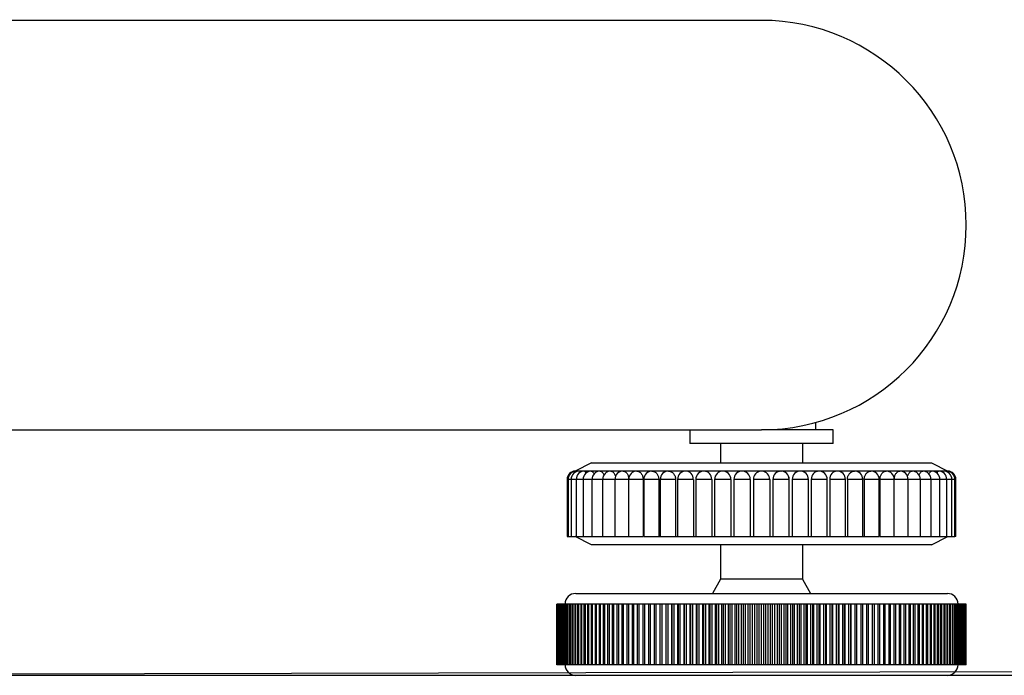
# Model space of a CAD drawing. Header units: millimetres. Extents: x 311 to 814, y 82 to 470.
# Tile 33 of 46: x 643 to 655, y 285 to 293. Entities that reach past the tile are written whole.
import ezdxf

# ---------------------------------------------------------------- set-up
doc = ezdxf.new("R2010")
doc.units = ezdxf.units.MM
for name, color, linetype in [('BRACCIO_FRONTALE', 7, 'Continuous'), ('INSERTO_M10', 7, 'Continuous'), ('Livello3', 7, 'Continuous'), ('P20050.TM10X3501', 7, 'Continuous'), ('Q26045.BM0801P', 7, 'Continuous')]:
    doc.layers.add(name, color=color, linetype=linetype)
doc.styles.add('SEACAD_Arial', font='arial.ttf')
doc.dimstyles.new('ISO', dxfattribs={"dimtxt": 3, "dimasz": 3, "dimexe": 1.5, "dimexo": 0, "dimgap": 0.75, "dimtad": 1, "dimdec": 1, "dimlfac": 10, "dimtxsty": 'SEACAD_Arial', "dimblk1": '_SE_FILLED', "dimblk2": '_SE_FILLED', "dimsah": 1, "dimcen": 1.5, "dimadec": 0, "dimazin": 0, "dimtfac": 0.5, "dimtdec": 3, "dimtmove": 0, "dimatfit": 3, "dimfxl": 1, "dimarcsym": 0})

# ---------------------------------------------------------------- blocks, each defined once
blk = doc.blocks.new('SE2')
at = {"layer": 'BRACCIO_FRONTALE', "color": 7, "linetype": 'Continuous'}
for p, q in [((217.968, 253.286), (205.115, 253.286)), ((205.115, 248.286), (217.968, 248.286))]:
    blk.add_line(p, q, dxfattribs=at)
for start, end in [(0, 90), (270, 0)]:
    blk.add_arc((217.968, 250.786), 2.5, start, end, dxfattribs=at)
at = {"layer": 'INSERTO_M10', "color": 7, "linetype": 'Continuous'}
for p, q in [((218.628, 248.375), (218.628, 248.286)), ((217.094, 248.286), (217.094, 248.116)), ((218.841, 248.286), (217.968, 248.286)), ((218.841, 248.116), (218.841, 248.286)), ((218.841, 248.116), (217.094, 248.116))]:
    blk.add_line(p, q, dxfattribs=at)
at = {"layer": 'P20050.TM10X3501', "color": 7, "linetype": 'Continuous'}
for p, q in [((217.468, 248.116), (217.468, 247.88)), ((218.468, 248.116), (218.468, 247.88)), ((217.468, 246.88), (217.468, 246.46)), ((218.468, 246.88), (218.468, 246.46)), ((217.468, 246.46), (217.368, 246.286)), ((218.468, 246.46), (217.468, 246.46)), ((218.468, 246.46), (218.568, 246.286)), ((215.698, 246.286), (220.238, 246.286)), ((215.468, 246.156), (215.468, 246.156)), ((215.468, 246.156), (215.468, 245.416)), ((215.468, 245.416), (215.468, 246.156)), ((215.469, 246.156), (215.468, 246.156)), ((215.47, 246.156), (215.469, 246.156)), ((215.469, 245.416), (215.469, 246.156)), ((215.47, 245.416), (215.47, 246.156)), ((215.472, 246.156), (215.47, 246.156)), ((215.474, 246.156), (215.472, 246.156)), ((215.472, 245.416), (215.472, 246.156)), ((215.474, 245.416), (215.474, 246.156)), ((215.479, 246.156), (215.474, 246.156)), ((215.481, 246.156), (215.479, 246.156)), ((215.479, 245.416), (215.479, 246.156)), ((215.481, 245.416), (215.481, 246.156)), ((215.488, 246.156), (215.481, 246.156)), ((215.491, 246.156), (215.488, 246.156)), ((215.488, 245.416), (215.488, 246.156)), ((215.491, 245.416), (215.491, 246.156)), ((215.5, 246.156), (215.491, 246.156)), ((215.504, 246.156), (215.5, 246.156)), ((215.5, 245.416), (215.5, 246.156)), ((215.504, 245.416), (215.504, 246.156)), ((215.514, 246.156), (215.504, 246.156)), ((215.519, 246.156), (215.514, 246.156)), ((215.514, 245.416), (215.514, 246.156)), ((215.519, 245.416), (215.519, 246.156)), ((215.532, 246.156), (215.519, 246.156)), ((215.537, 246.156), (215.532, 246.156)), ((215.532, 245.416), (215.532, 246.156)), ((215.537, 245.416), (215.537, 246.156)), ((215.551, 246.156), (215.537, 246.156)), ((215.558, 246.156), (215.551, 246.156)), ((215.551, 245.416), (215.551, 246.156)), ((215.558, 245.416), (215.558, 246.156)), ((215.574, 246.156), (215.558, 246.156)), ((215.581, 246.156), (215.574, 246.156)), ((215.574, 245.416), (215.574, 246.156)), ((215.581, 245.416), (215.581, 246.156)), ((215.599, 246.156), (215.581, 246.156)), ((215.607, 246.156), (215.599, 246.156)), ((215.599, 245.416), (215.599, 246.156)), ((215.607, 245.416), (215.607, 246.156)), ((215.627, 246.156), (215.607, 246.156)), ((215.636, 246.156), (215.627, 246.156)), ((215.627, 245.416), (215.627, 246.156)), ((215.636, 245.416), (215.636, 246.156)), ((215.657, 246.156), (215.636, 246.156)), ((215.667, 246.156), (215.657, 246.156)), ((215.657, 245.416), (215.657, 246.156)), ((215.667, 245.416), (215.667, 246.156)), ((215.69, 246.156), (215.667, 246.156)), ((215.7, 246.156), (215.69, 246.156)), ((215.69, 245.416), (215.69, 246.156)), ((215.7, 245.416), (215.7, 246.156)), ((215.725, 246.156), (215.7, 246.156)), ((215.737, 246.156), (215.725, 246.156)), ((215.725, 245.416), (215.725, 246.156)), ((215.737, 245.416), (215.737, 246.156)), ((215.763, 246.156), (215.737, 246.156)), ((215.775, 246.156), (215.763, 246.156)), ((215.763, 245.416), (215.763, 246.156)), ((215.775, 245.416), (215.775, 246.156)), ((215.803, 246.156), (215.775, 246.156)), ((215.816, 246.156), (215.803, 246.156)), ((215.803, 245.416), (215.803, 246.156)), ((215.816, 245.416), (215.816, 246.156)), ((215.846, 246.156), (215.816, 246.156)), ((215.859, 246.156), (215.846, 246.156)), ((215.846, 245.416), (215.846, 246.156)), ((215.859, 245.416), (215.859, 246.156)), ((215.891, 246.156), (215.859, 246.156)), ((215.905, 246.156), (215.891, 246.156)), ((215.891, 245.416), (215.891, 246.156)), ((215.905, 245.416), (215.905, 246.156)), ((215.938, 246.156), (215.905, 246.156)), ((215.953, 246.156), (215.938, 246.156)), ((215.938, 245.416), (215.938, 246.156)), ((215.953, 245.416), (215.953, 246.156)), ((215.987, 246.156), (215.953, 246.156)), ((216.003, 246.156), (215.987, 246.156)), ((215.987, 245.416), (215.987, 246.156)), ((216.003, 245.416), (216.003, 246.156)), ((216.039, 246.156), (216.003, 246.156)), ((216.055, 246.156), (216.039, 246.156)), ((216.039, 245.416), (216.039, 246.156)), ((216.055, 245.416), (216.055, 246.156)), ((216.092, 246.156), (216.055, 246.156)), ((216.109, 246.156), (216.092, 246.156)), ((216.092, 245.416), (216.092, 246.156)), ((216.109, 245.416), (216.109, 246.156)), ((216.148, 246.156), (216.109, 246.156)), ((216.165, 246.156), (216.148, 246.156)), ((216.148, 245.416), (216.148, 246.156)), ((216.165, 245.416), (216.165, 246.156)), ((216.206, 246.156), (216.165, 246.156)), ((216.224, 246.156), (216.206, 246.156)), ((216.206, 245.416), (216.206, 246.156)), ((216.224, 245.416), (216.224, 246.156)), ((216.265, 246.156), (216.224, 246.156)), ((216.284, 246.156), (216.265, 246.156)), ((216.265, 245.416), (216.265, 246.156)), ((216.284, 245.416), (216.284, 246.156)), ((216.327, 246.156), (216.284, 246.156)), ((216.346, 246.156), (216.327, 246.156)), ((216.327, 245.416), (216.327, 246.156)), ((216.346, 245.416), (216.346, 246.156)), ((216.39, 246.156), (216.346, 246.156)), ((216.41, 246.156), (216.39, 246.156)), ((216.39, 245.416), (216.39, 246.156)), ((216.41, 245.416), (216.41, 246.156)), ((216.455, 246.156), (216.41, 246.156)), ((216.475, 246.156), (216.455, 246.156)), ((216.455, 245.416), (216.455, 246.156)), ((216.475, 245.416), (216.475, 246.156)), ((216.522, 246.156), (216.475, 246.156)), ((216.542, 246.156), (216.522, 246.156)), ((216.522, 245.416), (216.522, 246.156)), ((216.542, 245.416), (216.542, 246.156)), ((216.59, 246.156), (216.542, 246.156)), ((216.611, 246.156), (216.59, 246.156)), ((216.59, 245.416), (216.59, 246.156)), ((216.611, 245.416), (216.611, 246.156)), ((216.66, 246.156), (216.611, 246.156)), ((216.681, 246.156), (216.66, 246.156)), ((216.66, 245.416), (216.66, 246.156)), ((216.681, 245.416), (216.681, 246.156)), ((216.731, 246.156), (216.681, 246.156)), ((216.753, 246.156), (216.731, 246.156)), ((216.731, 245.416), (216.731, 246.156)), ((216.753, 245.416), (216.753, 246.156)), ((216.802, 246.156), (216.753, 246.156)), ((216.803, 246.156), (216.802, 246.156)), ((216.802, 245.416), (216.802, 246.156)), ((216.826, 246.156), (216.803, 246.156)), ((216.803, 245.416), (216.803, 246.156)), ((216.826, 245.416), (216.826, 246.156)), ((216.874, 246.156), (216.826, 246.156)), ((216.877, 246.156), (216.874, 246.156)), ((216.874, 245.416), (216.874, 246.156)), ((216.9, 246.156), (216.877, 246.156)), ((216.877, 245.416), (216.877, 246.156)), ((216.9, 245.416), (216.9, 246.156)), ((216.947, 246.156), (216.9, 246.156)), ((216.952, 246.156), (216.947, 246.156)), ((216.947, 245.416), (216.947, 246.156)), ((216.975, 246.156), (216.952, 246.156)), ((216.952, 245.416), (216.952, 246.156)), ((216.975, 245.416), (216.975, 246.156)), ((217.021, 246.156), (216.975, 246.156)), ((217.028, 246.156), (217.021, 246.156)), ((217.021, 245.416), (217.021, 246.156)), ((217.051, 246.156), (217.028, 246.156)), ((217.028, 245.416), (217.028, 246.156)), ((217.051, 245.416), (217.051, 246.156)), ((217.096, 246.156), (217.051, 246.156)), ((217.105, 246.156), (217.096, 246.156)), ((217.096, 245.416), (217.096, 246.156)), ((217.129, 246.156), (217.105, 246.156)), ((217.105, 245.416), (217.105, 246.156)), ((217.129, 245.416), (217.129, 246.156)), ((217.172, 246.156), (217.129, 246.156)), ((217.183, 246.156), (217.172, 246.156)), ((217.172, 245.416), (217.172, 246.156)), ((217.207, 246.156), (217.183, 246.156)), ((217.183, 245.416), (217.183, 246.156)), ((217.207, 245.416), (217.207, 246.156)), ((217.249, 246.156), (217.207, 246.156)), ((217.262, 246.156), (217.249, 246.156)), ((217.249, 245.416), (217.249, 246.156)), ((217.286, 246.156), (217.262, 246.156)), ((217.262, 245.416), (217.262, 246.156)), ((217.286, 245.416), (217.286, 246.156)), ((217.327, 246.156), (217.286, 246.156)), ((217.342, 246.156), (217.327, 246.156)), ((217.327, 245.416), (217.327, 246.156)), ((217.366, 246.156), (217.342, 246.156)), ((217.342, 245.416), (217.342, 246.156)), ((217.366, 245.416), (217.366, 246.156)), ((217.406, 246.156), (217.366, 246.156)), ((217.422, 246.156), (217.406, 246.156)), ((217.406, 245.416), (217.406, 246.156)), ((217.422, 245.416), (217.422, 246.156)), ((217.447, 246.156), (217.422, 246.156)), ((217.447, 245.416), (217.447, 246.156)), ((217.485, 246.156), (217.447, 246.156)), ((217.503, 246.156), (217.485, 246.156)), ((217.485, 245.416), (217.485, 246.156)), ((217.503, 245.416), (217.503, 246.156)), ((217.528, 246.156), (217.503, 246.156)), ((217.528, 245.416), (217.528, 246.156)), ((217.564, 246.156), (217.528, 246.156)), ((217.585, 246.156), (217.564, 246.156)), ((217.564, 245.416), (217.564, 246.156)), ((217.585, 245.416), (217.585, 246.156)), ((217.609, 246.156), (217.585, 246.156)), ((217.609, 245.416), (217.609, 246.156)), ((217.645, 246.156), (217.609, 246.156)), ((217.667, 246.156), (217.645, 246.156)), ((217.645, 245.416), (217.645, 246.156)), ((217.667, 245.416), (217.667, 246.156)), ((217.691, 246.156), (217.667, 246.156)), ((217.691, 245.416), (217.691, 246.156)), ((217.725, 246.156), (217.691, 246.156)), ((217.749, 246.156), (217.725, 246.156)), ((217.725, 245.416), (217.725, 246.156)), ((217.774, 246.156), (217.749, 246.156)), ((217.749, 245.416), (217.749, 246.156)), ((217.774, 245.416), (217.774, 246.156)), ((217.806, 246.156), (217.774, 246.156)), ((217.831, 246.156), (217.806, 246.156)), ((217.806, 245.416), (217.806, 246.156)), ((217.856, 246.156), (217.831, 246.156)), ((217.831, 245.416), (217.831, 246.156)), ((217.856, 245.416), (217.856, 246.156)), ((217.887, 246.156), (217.856, 246.156)), ((217.914, 246.156), (217.887, 246.156)), ((217.887, 245.416), (217.887, 246.156)), ((217.939, 246.156), (217.914, 246.156)), ((217.914, 245.416), (217.914, 246.156)), ((217.968, 246.156), (217.939, 246.156)), ((217.939, 245.416), (217.939, 246.156)), ((217.996, 246.156), (217.968, 246.156)), ((217.968, 245.416), (217.968, 246.156)), ((218.022, 246.156), (217.996, 246.156)), ((217.996, 245.416), (217.996, 246.156)), ((218.022, 245.416), (218.022, 246.156)), ((218.049, 246.156), (218.022, 246.156)), ((218.079, 246.156), (218.049, 246.156)), ((218.049, 245.416), (218.049, 246.156)), ((218.104, 246.156), (218.079, 246.156)), ((218.079, 245.416), (218.079, 246.156)), ((218.104, 245.416), (218.104, 246.156)), ((218.13, 246.156), (218.104, 246.156)), ((218.162, 246.156), (218.13, 246.156)), ((218.13, 245.416), (218.13, 246.156)), ((218.187, 246.156), (218.162, 246.156)), ((218.162, 245.416), (218.162, 246.156)), ((218.187, 245.416), (218.187, 246.156)), ((218.21, 246.156), (218.187, 246.156)), ((218.244, 246.156), (218.21, 246.156)), ((218.21, 245.416), (218.21, 246.156)), ((218.269, 246.156), (218.244, 246.156)), ((218.244, 245.416), (218.244, 246.156)), ((218.269, 245.416), (218.269, 246.156)), ((218.291, 246.156), (218.269, 246.156)), ((218.326, 246.156), (218.291, 246.156)), ((218.291, 245.416), (218.291, 246.156)), ((218.351, 246.156), (218.326, 246.156)), ((218.326, 245.416), (218.326, 246.156)), ((218.351, 245.416), (218.351, 246.156)), ((218.371, 246.156), (218.351, 246.156)), ((218.408, 246.156), (218.371, 246.156)), ((218.371, 245.416), (218.371, 246.156)), ((218.432, 246.156), (218.408, 246.156)), ((218.408, 245.416), (218.408, 246.156)), ((218.432, 245.416), (218.432, 246.156)), ((218.451, 246.156), (218.432, 246.156)), ((218.489, 246.156), (218.451, 246.156)), ((218.451, 245.416), (218.451, 246.156)), ((218.513, 246.156), (218.489, 246.156)), ((218.489, 245.416), (218.489, 246.156)), ((218.513, 245.416), (218.513, 246.156)), ((218.53, 246.156), (218.513, 246.156)), ((218.569, 246.156), (218.53, 246.156)), ((218.53, 245.416), (218.53, 246.156)), ((218.594, 246.156), (218.569, 246.156)), ((218.569, 245.416), (218.569, 246.156)), ((218.594, 245.416), (218.594, 246.156)), ((218.608, 246.156), (218.594, 246.156)), ((218.649, 246.156), (218.608, 246.156)), ((218.608, 245.416), (218.608, 246.156)), ((218.673, 246.156), (218.649, 246.156)), ((218.649, 245.416), (218.649, 246.156)), ((218.673, 245.416), (218.673, 246.156)), ((218.686, 246.156), (218.673, 246.156)), ((218.728, 246.156), (218.686, 246.156)), ((218.686, 245.416), (218.686, 246.156)), ((218.752, 246.156), (218.728, 246.156)), ((218.728, 245.416), (218.728, 246.156)), ((218.752, 245.416), (218.752, 246.156)), ((218.763, 246.156), (218.752, 246.156)), ((218.807, 246.156), (218.763, 246.156)), ((218.763, 245.416), (218.763, 246.156)), ((218.83, 246.156), (218.807, 246.156)), ((218.807, 245.416), (218.807, 246.156)), ((218.83, 245.416), (218.83, 246.156)), ((218.839, 246.156), (218.83, 246.156)), ((218.884, 246.156), (218.839, 246.156)), ((218.839, 245.416), (218.839, 246.156)), ((218.907, 246.156), (218.884, 246.156)), ((218.884, 245.416), (218.884, 246.156)), ((218.907, 245.416), (218.907, 246.156)), ((218.915, 246.156), (218.907, 246.156)), ((218.96, 246.156), (218.915, 246.156)), ((218.915, 245.416), (218.915, 246.156)), ((218.983, 246.156), (218.96, 246.156)), ((218.96, 245.416), (218.96, 246.156)), ((218.983, 245.416), (218.983, 246.156)), ((218.989, 246.156), (218.983, 246.156)), ((219.036, 246.156), (218.989, 246.156)), ((218.989, 245.416), (218.989, 246.156)), ((219.058, 246.156), (219.036, 246.156)), ((219.036, 245.416), (219.036, 246.156)), ((219.058, 245.416), (219.058, 246.156)), ((219.062, 246.156), (219.058, 246.156)), ((219.11, 246.156), (219.062, 246.156)), ((219.062, 245.416), (219.062, 246.156)), ((219.132, 246.156), (219.11, 246.156)), ((219.11, 245.416), (219.11, 246.156)), ((219.132, 245.416), (219.132, 246.156)), ((219.134, 246.156), (219.132, 246.156)), ((219.183, 246.156), (219.134, 246.156)), ((219.134, 245.416), (219.134, 246.156)), ((219.205, 246.156), (219.183, 246.156)), ((219.183, 245.416), (219.183, 246.156)), ((219.205, 245.416), (219.205, 246.156)), ((219.254, 246.156), (219.205, 246.156)), ((219.276, 246.156), (219.254, 246.156)), ((219.254, 245.416), (219.254, 246.156)), ((219.276, 245.416), (219.276, 246.156)), ((219.325, 246.156), (219.276, 246.156)), ((219.346, 246.156), (219.325, 246.156)), ((219.325, 245.416), (219.325, 246.156)), ((219.346, 245.416), (219.346, 246.156)), ((219.393, 246.156), (219.346, 246.156)), ((219.414, 246.156), (219.393, 246.156)), ((219.393, 245.416), (219.393, 246.156)), ((219.414, 245.416), (219.414, 246.156)), ((219.46, 246.156), (219.414, 246.156)), ((219.48, 246.156), (219.46, 246.156)), ((219.46, 245.416), (219.46, 246.156)), ((219.48, 245.416), (219.48, 246.156)), ((219.526, 246.156), (219.48, 246.156)), ((219.545, 246.156), (219.526, 246.156)), ((219.526, 245.416), (219.526, 246.156)), ((219.545, 245.416), (219.545, 246.156)), ((219.59, 246.156), (219.545, 246.156)), ((219.609, 246.156), (219.59, 246.156)), ((219.59, 245.416), (219.59, 246.156)), ((219.609, 245.416), (219.609, 246.156)), ((219.652, 246.156), (219.609, 246.156)), ((219.67, 246.156), (219.652, 246.156)), ((219.652, 245.416), (219.652, 246.156)), ((219.67, 245.416), (219.67, 246.156)), ((219.712, 246.156), (219.67, 246.156)), ((219.73, 246.156), (219.712, 246.156)), ((219.712, 245.416), (219.712, 246.156)), ((219.73, 245.416), (219.73, 246.156)), ((219.77, 246.156), (219.73, 246.156)), ((219.787, 246.156), (219.77, 246.156)), ((219.77, 245.416), (219.77, 246.156)), ((219.787, 245.416), (219.787, 246.156)), ((219.826, 246.156), (219.787, 246.156)), ((219.843, 246.156), (219.826, 246.156)), ((219.826, 245.416), (219.826, 246.156)), ((219.843, 245.416), (219.843, 246.156)), ((219.881, 246.156), (219.843, 246.156)), ((219.897, 246.156), (219.881, 246.156)), ((219.881, 245.416), (219.881, 246.156)), ((219.897, 245.416), (219.897, 246.156)), ((219.933, 246.156), (219.897, 246.156)), ((219.948, 246.156), (219.933, 246.156)), ((219.933, 245.416), (219.933, 246.156)), ((219.948, 245.416), (219.948, 246.156)), ((219.983, 246.156), (219.948, 246.156)), ((219.998, 246.156), (219.983, 246.156)), ((219.983, 245.416), (219.983, 246.156)), ((219.998, 245.416), (219.998, 246.156)), ((220.031, 246.156), (219.998, 246.156)), ((220.045, 246.156), (220.031, 246.156)), ((220.031, 245.416), (220.031, 246.156)), ((220.045, 245.416), (220.045, 246.156)), ((220.076, 246.156), (220.045, 246.156)), ((220.09, 246.156), (220.076, 246.156)), ((220.076, 245.416), (220.076, 246.156)), ((220.09, 245.416), (220.09, 246.156)), ((220.119, 246.156), (220.09, 246.156)), ((220.132, 246.156), (220.119, 246.156)), ((220.119, 245.416), (220.119, 246.156)), ((220.132, 245.416), (220.132, 246.156)), ((220.16, 246.156), (220.132, 246.156)), ((220.172, 246.156), (220.16, 246.156)), ((220.16, 245.416), (220.16, 246.156)), ((220.172, 245.416), (220.172, 246.156)), ((220.199, 246.156), (220.172, 246.156)), ((220.21, 246.156), (220.199, 246.156)), ((220.199, 245.416), (220.199, 246.156)), ((220.21, 245.416), (220.21, 246.156)), ((220.235, 246.156), (220.21, 246.156)), ((220.245, 246.156), (220.235, 246.156)), ((220.235, 245.416), (220.235, 246.156)), ((220.245, 245.416), (220.245, 246.156)), ((220.269, 246.156), (220.245, 246.156)), ((220.278, 246.156), (220.269, 246.156)), ((220.269, 245.416), (220.269, 246.156)), ((220.278, 245.416), (220.278, 246.156)), ((220.3, 246.156), (220.278, 246.156)), ((220.309, 246.156), (220.3, 246.156)), ((220.3, 245.416), (220.3, 246.156)), ((220.309, 245.416), (220.309, 246.156)), ((220.328, 246.156), (220.309, 246.156)), ((220.336, 246.156), (220.328, 246.156)), ((220.328, 245.416), (220.328, 246.156)), ((220.336, 245.416), (220.336, 246.156)), ((220.354, 246.156), (220.336, 246.156)), ((220.361, 246.156), (220.354, 246.156)), ((220.354, 245.416), (220.354, 246.156)), ((220.361, 245.416), (220.361, 246.156)), ((220.377, 246.156), (220.361, 246.156)), ((220.384, 246.156), (220.377, 246.156)), ((220.377, 245.416), (220.377, 246.156)), ((220.384, 245.416), (220.384, 246.156)), ((220.398, 246.156), (220.384, 246.156)), ((220.404, 246.156), (220.398, 246.156)), ((220.398, 245.416), (220.398, 246.156)), ((220.404, 245.416), (220.404, 246.156)), ((220.416, 246.156), (220.404, 246.156)), ((220.421, 246.156), (220.416, 246.156)), ((220.416, 245.416), (220.416, 246.156)), ((220.421, 245.416), (220.421, 246.156)), ((220.431, 246.156), (220.421, 246.156)), ((220.436, 246.156), (220.431, 246.156)), ((220.431, 245.416), (220.431, 246.156)), ((220.436, 245.416), (220.436, 246.156)), ((220.444, 246.156), (220.436, 246.156)), ((220.447, 246.156), (220.444, 246.156)), ((220.444, 245.416), (220.444, 246.156)), ((220.447, 245.416), (220.447, 246.156)), ((220.454, 246.156), (220.447, 246.156)), ((220.457, 246.156), (220.454, 246.156)), ((220.454, 245.416), (220.454, 246.156)), ((220.457, 245.416), (220.457, 246.156)), ((220.461, 246.156), (220.457, 246.156)), ((220.463, 246.156), (220.461, 246.156)), ((220.461, 245.416), (220.461, 246.156)), ((220.463, 245.416), (220.463, 246.156)), ((220.466, 246.156), (220.463, 246.156)), ((220.467, 246.156), (220.466, 246.156)), ((220.466, 245.416), (220.466, 246.156)), ((220.467, 245.416), (220.467, 246.156)), ((220.468, 246.156), (220.467, 246.156)), ((220.468, 245.416), (220.468, 246.156)), ((220.468, 245.416), (220.468, 246.156)), ((215.468, 245.416), (215.468, 245.416)), ((215.469, 245.416), (215.468, 245.416)), ((215.47, 245.416), (215.469, 245.416)), ((215.472, 245.416), (215.47, 245.416)), ((215.474, 245.416), (215.472, 245.416)), ((215.479, 245.416), (215.474, 245.416)), ((215.481, 245.416), (215.479, 245.416)), ((215.488, 245.416), (215.481, 245.416)), ((215.491, 245.416), (215.488, 245.416)), ((215.5, 245.416), (215.491, 245.416)), ((215.504, 245.416), (215.5, 245.416)), ((215.514, 245.416), (215.504, 245.416)), ((215.519, 245.416), (215.514, 245.416)), ((215.532, 245.416), (215.519, 245.416)), ((215.537, 245.416), (215.532, 245.416)), ((215.551, 245.416), (215.537, 245.416)), ((215.558, 245.416), (215.551, 245.416)), ((215.574, 245.416), (215.558, 245.416)), ((215.581, 245.416), (215.574, 245.416)), ((215.599, 245.416), (215.581, 245.416)), ((215.607, 245.416), (215.599, 245.416)), ((215.627, 245.416), (215.607, 245.416)), ((215.636, 245.416), (215.627, 245.416)), ((215.657, 245.416), (215.636, 245.416)), ((215.667, 245.416), (215.657, 245.416)), ((215.69, 245.416), (215.667, 245.416)), ((215.7, 245.416), (215.69, 245.416)), ((215.725, 245.416), (215.7, 245.416)), ((215.737, 245.416), (215.725, 245.416)), ((215.763, 245.416), (215.737, 245.416)), ((215.775, 245.416), (215.763, 245.416)), ((215.803, 245.416), (215.775, 245.416)), ((215.816, 245.416), (215.803, 245.416)), ((215.846, 245.416), (215.816, 245.416)), ((215.859, 245.416), (215.846, 245.416)), ((215.891, 245.416), (215.859, 245.416)), ((215.905, 245.416), (215.891, 245.416)), ((215.938, 245.416), (215.905, 245.416)), ((215.953, 245.416), (215.938, 245.416)), ((215.987, 245.416), (215.953, 245.416)), ((216.003, 245.416), (215.987, 245.416)), ((216.039, 245.416), (216.003, 245.416)), ((216.055, 245.416), (216.039, 245.416)), ((216.092, 245.416), (216.055, 245.416)), ((216.109, 245.416), (216.092, 245.416)), ((216.148, 245.416), (216.109, 245.416)), ((216.165, 245.416), (216.148, 245.416)), ((216.206, 245.416), (216.165, 245.416)), ((216.224, 245.416), (216.206, 245.416)), ((216.265, 245.416), (216.224, 245.416)), ((216.284, 245.416), (216.265, 245.416)), ((216.327, 245.416), (216.284, 245.416)), ((216.346, 245.416), (216.327, 245.416)), ((216.39, 245.416), (216.346, 245.416)), ((216.41, 245.416), (216.39, 245.416)), ((216.455, 245.416), (216.41, 245.416)), ((216.475, 245.416), (216.455, 245.416)), ((216.522, 245.416), (216.475, 245.416)), ((216.542, 245.416), (216.522, 245.416)), ((216.59, 245.416), (216.542, 245.416)), ((216.611, 245.416), (216.59, 245.416)), ((216.66, 245.416), (216.611, 245.416)), ((216.681, 245.416), (216.66, 245.416)), ((216.731, 245.416), (216.681, 245.416)), ((216.753, 245.416), (216.731, 245.416)), ((216.802, 245.416), (216.753, 245.416)), ((216.803, 245.416), (216.802, 245.416)), ((216.826, 245.416), (216.803, 245.416)), ((216.874, 245.416), (216.826, 245.416)), ((216.877, 245.416), (216.874, 245.416)), ((216.9, 245.416), (216.877, 245.416)), ((216.947, 245.416), (216.9, 245.416)), ((216.952, 245.416), (216.947, 245.416)), ((216.975, 245.416), (216.952, 245.416)), ((217.021, 245.416), (216.975, 245.416)), ((217.028, 245.416), (217.021, 245.416)), ((217.051, 245.416), (217.028, 245.416)), ((217.096, 245.416), (217.051, 245.416)), ((217.105, 245.416), (217.096, 245.416)), ((217.129, 245.416), (217.105, 245.416)), ((217.172, 245.416), (217.129, 245.416)), ((217.183, 245.416), (217.172, 245.416)), ((217.207, 245.416), (217.183, 245.416)), ((217.249, 245.416), (217.207, 245.416)), ((217.262, 245.416), (217.249, 245.416)), ((217.286, 245.416), (217.262, 245.416)), ((217.327, 245.416), (217.286, 245.416)), ((217.342, 245.416), (217.327, 245.416)), ((217.366, 245.416), (217.342, 245.416)), ((217.406, 245.416), (217.366, 245.416)), ((217.422, 245.416), (217.406, 245.416)), ((217.447, 245.416), (217.422, 245.416)), ((217.485, 245.416), (217.447, 245.416)), ((217.503, 245.416), (217.485, 245.416)), ((217.528, 245.416), (217.503, 245.416)), ((217.564, 245.416), (217.528, 245.416)), ((217.585, 245.416), (217.564, 245.416)), ((217.609, 245.416), (217.585, 245.416)), ((217.645, 245.416), (217.609, 245.416)), ((217.667, 245.416), (217.645, 245.416)), ((217.691, 245.416), (217.667, 245.416)), ((217.725, 245.416), (217.691, 245.416)), ((217.749, 245.416), (217.725, 245.416)), ((217.774, 245.416), (217.749, 245.416)), ((217.806, 245.416), (217.774, 245.416)), ((217.831, 245.416), (217.806, 245.416)), ((217.856, 245.416), (217.831, 245.416)), ((217.887, 245.416), (217.856, 245.416)), ((217.914, 245.416), (217.887, 245.416)), ((217.939, 245.416), (217.914, 245.416)), ((217.968, 245.416), (217.939, 245.416)), ((217.996, 245.416), (217.968, 245.416)), ((218.022, 245.416), (217.996, 245.416)), ((218.049, 245.416), (218.022, 245.416)), ((218.079, 245.416), (218.049, 245.416)), ((218.104, 245.416), (218.079, 245.416)), ((218.13, 245.416), (218.104, 245.416)), ((218.162, 245.416), (218.13, 245.416)), ((218.187, 245.416), (218.162, 245.416)), ((218.21, 245.416), (218.187, 245.416)), ((218.244, 245.416), (218.21, 245.416)), ((218.269, 245.416), (218.244, 245.416)), ((218.291, 245.416), (218.269, 245.416)), ((218.326, 245.416), (218.291, 245.416)), ((218.351, 245.416), (218.326, 245.416)), ((218.371, 245.416), (218.351, 245.416)), ((218.408, 245.416), (218.371, 245.416)), ((218.432, 245.416), (218.408, 245.416)), ((218.451, 245.416), (218.432, 245.416)), ((218.489, 245.416), (218.451, 245.416)), ((218.513, 245.416), (218.489, 245.416)), ((218.53, 245.416), (218.513, 245.416)), ((218.569, 245.416), (218.53, 245.416)), ((218.594, 245.416), (218.569, 245.416)), ((218.608, 245.416), (218.594, 245.416)), ((218.649, 245.416), (218.608, 245.416)), ((218.673, 245.416), (218.649, 245.416)), ((218.686, 245.416), (218.673, 245.416)), ((218.728, 245.416), (218.686, 245.416)), ((218.752, 245.416), (218.728, 245.416)), ((218.763, 245.416), (218.752, 245.416)), ((218.807, 245.416), (218.763, 245.416)), ((218.83, 245.416), (218.807, 245.416)), ((218.839, 245.416), (218.83, 245.416)), ((218.884, 245.416), (218.839, 245.416)), ((218.907, 245.416), (218.884, 245.416)), ((218.915, 245.416), (218.907, 245.416)), ((218.96, 245.416), (218.915, 245.416)), ((218.983, 245.416), (218.96, 245.416)), ((218.989, 245.416), (218.983, 245.416)), ((219.036, 245.416), (218.989, 245.416)), ((219.058, 245.416), (219.036, 245.416)), ((219.062, 245.416), (219.058, 245.416)), ((219.11, 245.416), (219.062, 245.416)), ((219.132, 245.416), (219.11, 245.416)), ((219.134, 245.416), (219.132, 245.416)), ((219.183, 245.416), (219.134, 245.416)), ((219.205, 245.416), (219.183, 245.416)), ((219.254, 245.416), (219.205, 245.416)), ((219.276, 245.416), (219.254, 245.416)), ((219.325, 245.416), (219.276, 245.416)), ((219.346, 245.416), (219.325, 245.416)), ((219.393, 245.416), (219.346, 245.416)), ((219.414, 245.416), (219.393, 245.416)), ((219.46, 245.416), (219.414, 245.416)), ((219.48, 245.416), (219.46, 245.416)), ((219.526, 245.416), (219.48, 245.416)), ((219.545, 245.416), (219.526, 245.416)), ((219.59, 245.416), (219.545, 245.416)), ((219.609, 245.416), (219.59, 245.416)), ((219.652, 245.416), (219.609, 245.416)), ((219.67, 245.416), (219.652, 245.416)), ((219.712, 245.416), (219.67, 245.416)), ((219.73, 245.416), (219.712, 245.416)), ((219.77, 245.416), (219.73, 245.416)), ((219.787, 245.416), (219.77, 245.416)), ((219.826, 245.416), (219.787, 245.416)), ((219.843, 245.416), (219.826, 245.416)), ((219.881, 245.416), (219.843, 245.416)), ((219.897, 245.416), (219.881, 245.416)), ((219.933, 245.416), (219.897, 245.416)), ((219.948, 245.416), (219.933, 245.416)), ((219.983, 245.416), (219.948, 245.416)), ((219.998, 245.416), (219.983, 245.416)), ((220.031, 245.416), (219.998, 245.416)), ((220.045, 245.416), (220.031, 245.416)), ((220.076, 245.416), (220.045, 245.416)), ((220.09, 245.416), (220.076, 245.416)), ((220.119, 245.416), (220.09, 245.416)), ((220.132, 245.416), (220.119, 245.416)), ((220.16, 245.416), (220.132, 245.416)), ((220.172, 245.416), (220.16, 245.416)), ((220.199, 245.416), (220.172, 245.416)), ((220.21, 245.416), (220.199, 245.416)), ((220.235, 245.416), (220.21, 245.416)), ((220.245, 245.416), (220.235, 245.416)), ((220.269, 245.416), (220.245, 245.416)), ((220.278, 245.416), (220.269, 245.416)), ((220.3, 245.416), (220.278, 245.416)), ((220.309, 245.416), (220.3, 245.416)), ((220.328, 245.416), (220.309, 245.416)), ((220.336, 245.416), (220.328, 245.416)), ((220.354, 245.416), (220.336, 245.416)), ((220.361, 245.416), (220.354, 245.416)), ((220.377, 245.416), (220.361, 245.416)), ((220.384, 245.416), (220.377, 245.416)), ((220.398, 245.416), (220.384, 245.416)), ((220.404, 245.416), (220.398, 245.416)), ((220.416, 245.416), (220.404, 245.416)), ((220.421, 245.416), (220.416, 245.416)), ((220.431, 245.416), (220.421, 245.416)), ((220.436, 245.416), (220.431, 245.416)), ((220.444, 245.416), (220.436, 245.416)), ((220.447, 245.416), (220.444, 245.416)), ((220.454, 245.416), (220.447, 245.416)), ((220.457, 245.416), (220.454, 245.416)), ((220.461, 245.416), (220.457, 245.416)), ((220.463, 245.416), (220.461, 245.416)), ((220.466, 245.416), (220.463, 245.416)), ((220.467, 245.416), (220.466, 245.416)), ((220.468, 245.416), (220.467, 245.416)), ((220.238, 245.286), (215.698, 245.286))]:
    blk.add_line(p, q, dxfattribs=at)
for centre, start, end in [((215.698, 246.156), 90, 180), ((220.238, 246.156), 0, 90), ((215.698, 245.416), 180, 270), ((220.238, 245.416), 270, 0)]:
    blk.add_arc(centre, 0.13, start, end, dxfattribs=at)
at = {"layer": 'Q26045.BM0801P', "color": 7, "linetype": 'Continuous'}
for p, q in [((215.893, 247.88), (215.693, 247.78)), ((215.893, 247.88), (220.043, 247.88)), ((220.043, 247.88), (220.243, 247.78)), ((215.705, 247.78), (215.693, 247.78)), ((215.742, 247.78), (215.705, 247.78)), ((215.804, 247.78), (215.742, 247.78)), ((215.889, 247.78), (215.804, 247.78)), ((215.997, 247.78), (215.889, 247.78)), ((216.127, 247.78), (215.997, 247.78)), ((216.277, 247.78), (216.127, 247.78)), ((216.445, 247.78), (216.277, 247.78)), ((216.63, 247.78), (216.445, 247.78)), ((216.83, 247.78), (216.63, 247.78)), ((217.042, 247.78), (216.83, 247.78)), ((217.265, 247.78), (217.042, 247.78)), ((217.495, 247.78), (217.265, 247.78)), ((217.73, 247.78), (217.495, 247.78)), ((217.968, 247.78), (217.73, 247.78)), ((218.205, 247.78), (217.968, 247.78)), ((218.205, 247.78), (218.206, 247.78)), ((218.441, 247.78), (218.206, 247.78)), ((218.441, 247.78), (218.441, 247.78)), ((218.671, 247.78), (218.441, 247.78)), ((218.893, 247.78), (218.671, 247.78)), ((219.105, 247.78), (218.893, 247.78)), ((219.305, 247.78), (219.105, 247.78)), ((219.49, 247.78), (219.305, 247.78)), ((219.658, 247.78), (219.49, 247.78)), ((219.808, 247.78), (219.658, 247.78)), ((219.938, 247.78), (219.808, 247.78)), ((220.046, 247.78), (219.938, 247.78)), ((220.131, 247.78), (220.046, 247.78)), ((220.193, 247.78), (220.131, 247.78)), ((220.23, 247.78), (220.193, 247.78)), ((220.243, 247.78), (220.23, 247.78)), ((215.605, 247.68), (215.593, 247.68)), ((215.593, 247.68), (215.593, 246.98)), ((215.642, 247.68), (215.605, 247.68)), ((215.605, 247.68), (215.605, 246.98)), ((215.704, 247.68), (215.642, 247.68)), ((215.642, 247.68), (215.642, 246.98)), ((215.789, 247.68), (215.704, 247.68)), ((215.704, 247.68), (215.704, 246.98)), ((215.897, 247.68), (215.789, 247.68)), ((215.789, 247.68), (215.789, 246.98)), ((216.027, 247.68), (215.897, 247.68)), ((215.897, 247.68), (215.897, 246.98)), ((216.177, 247.68), (216.027, 247.68)), ((216.027, 247.68), (216.027, 246.98)), ((216.346, 247.68), (216.177, 247.68)), ((216.177, 247.68), (216.177, 246.98)), ((216.521, 247.68), (216.345, 247.68)), ((216.345, 247.68), (216.345, 246.98)), ((216.521, 247.68), (216.521, 246.98)), ((216.713, 247.68), (216.53, 247.68)), ((216.53, 247.68), (216.53, 246.98)), ((216.713, 247.68), (216.713, 246.98)), ((216.918, 247.68), (216.73, 247.68)), ((216.73, 247.68), (216.73, 246.98)), ((216.918, 247.68), (216.918, 246.98)), ((217.135, 247.68), (216.942, 247.68)), ((216.942, 247.68), (216.942, 246.98)), ((217.135, 247.68), (217.135, 246.98)), ((217.36, 247.68), (217.165, 247.68)), ((217.165, 247.68), (217.165, 246.98)), ((217.36, 247.68), (217.36, 246.98)), ((217.593, 247.68), (217.395, 247.68)), ((217.395, 247.68), (217.395, 246.98)), ((217.593, 247.68), (217.593, 246.98)), ((217.83, 247.68), (217.63, 247.68)), ((217.63, 247.68), (217.63, 246.98)), ((217.83, 247.68), (217.83, 246.98)), ((217.868, 247.68), (217.868, 247.68)), ((218.068, 247.68), (217.868, 247.68)), ((217.868, 247.68), (217.868, 246.98)), ((218.068, 247.68), (218.068, 246.98)), ((218.306, 247.68), (218.106, 247.68)), ((218.106, 247.68), (218.106, 246.98)), ((218.306, 246.98), (218.306, 247.68)), ((218.541, 247.68), (218.342, 247.68)), ((218.342, 247.68), (218.342, 246.98)), ((218.541, 246.98), (218.541, 247.68)), ((218.771, 247.68), (218.575, 247.68)), ((218.575, 247.68), (218.575, 246.98)), ((218.771, 246.98), (218.771, 247.68)), ((218.993, 247.68), (218.801, 247.68)), ((218.801, 247.68), (218.801, 246.98)), ((218.993, 246.98), (218.993, 247.68)), ((219.205, 247.68), (219.017, 247.68)), ((219.017, 247.68), (219.017, 246.98)), ((219.205, 246.98), (219.205, 247.68)), ((219.405, 247.68), (219.223, 247.68)), ((219.223, 247.68), (219.223, 246.98)), ((219.405, 246.98), (219.405, 247.68)), ((219.59, 247.68), (219.414, 247.68)), ((219.414, 247.68), (219.414, 246.98)), ((219.758, 247.68), (219.59, 247.68)), ((219.59, 246.98), (219.59, 247.68)), ((219.908, 247.68), (219.758, 247.68)), ((219.758, 246.98), (219.758, 247.68)), ((220.038, 247.68), (219.908, 247.68)), ((219.908, 246.98), (219.908, 247.68)), ((220.146, 247.68), (220.038, 247.68)), ((220.038, 246.98), (220.038, 247.68)), ((220.231, 247.68), (220.146, 247.68)), ((220.146, 246.98), (220.146, 247.68)), ((220.293, 247.68), (220.231, 247.68)), ((220.231, 246.98), (220.231, 247.68)), ((220.33, 247.68), (220.293, 247.68)), ((220.293, 246.98), (220.293, 247.68)), ((220.343, 247.68), (220.33, 247.68)), ((220.33, 246.98), (220.33, 247.68)), ((220.343, 246.98), (220.343, 247.68)), ((215.593, 246.98), (215.605, 246.98)), ((215.605, 246.98), (215.642, 246.98)), ((215.642, 246.98), (215.704, 246.98)), ((215.893, 246.88), (215.693, 246.98)), ((215.704, 246.98), (215.789, 246.98)), ((215.789, 246.98), (215.897, 246.98)), ((215.897, 246.98), (216.027, 246.98)), ((216.027, 246.98), (216.177, 246.98)), ((216.177, 246.98), (216.346, 246.98)), ((216.345, 246.98), (216.521, 246.98)), ((216.53, 246.98), (216.713, 246.98)), ((216.713, 246.98), (216.745, 246.98)), ((216.73, 246.98), (216.918, 246.98)), ((216.918, 246.98), (216.952, 246.98)), ((216.942, 246.98), (217.135, 246.98)), ((217.135, 246.98), (217.17, 246.98)), ((217.165, 246.98), (217.36, 246.98)), ((217.36, 246.98), (217.397, 246.98)), ((217.395, 246.98), (217.593, 246.98)), ((217.593, 246.98), (217.631, 246.98)), ((217.63, 246.98), (217.83, 246.98)), ((217.83, 246.98), (217.868, 246.98)), ((217.868, 246.98), (218.068, 246.98)), ((218.068, 246.98), (218.106, 246.98)), ((218.106, 246.98), (218.306, 246.98)), ((218.305, 246.98), (218.342, 246.98)), ((218.342, 246.98), (218.541, 246.98)), ((218.538, 246.98), (218.575, 246.98)), ((218.575, 246.98), (218.771, 246.98)), ((218.765, 246.98), (218.801, 246.98)), ((218.801, 246.98), (218.993, 246.98)), ((218.983, 246.98), (219.017, 246.98)), ((219.017, 246.98), (219.205, 246.98)), ((219.191, 246.98), (219.223, 246.98)), ((219.223, 246.98), (219.405, 246.98)), ((219.414, 246.98), (219.59, 246.98)), ((219.59, 246.98), (219.758, 246.98)), ((219.758, 246.98), (219.908, 246.98)), ((219.908, 246.98), (220.038, 246.98)), ((220.038, 246.98), (220.146, 246.98)), ((220.043, 246.88), (220.243, 246.98)), ((220.146, 246.98), (220.231, 246.98)), ((220.231, 246.98), (220.293, 246.98)), ((220.293, 246.98), (220.33, 246.98)), ((220.343, 246.98), (220.33, 246.98)), ((220.043, 246.88), (215.893, 246.88))]:
    blk.add_line(p, q, dxfattribs=at)
for centre, radius, start, end in [((215.693, 247.68), 0.1, 90, 180), ((215.705, 247.68), 0.1, 90, 180), ((215.742, 247.68), 0.1, 90, 180), ((215.804, 247.68), 0.1, 90, 180), ((215.889, 247.68), 0.1, 90, 180), ((215.997, 247.68), 0.1, 90, 180), ((216.127, 247.68), 0.1, 90, 180), ((216.277, 247.68), 0.1, 90, 180), ((216.445, 247.68), 0.1, 90, 180), ((216.63, 247.68), 0.1, 90, 180), ((216.83, 247.68), 0.1, 90, 180), ((217.042, 247.68), 0.1, 90, 180), ((217.038, 247.684), 0.0968, 358.0357, 87.3467), ((217.265, 247.68), 0.1, 90, 180), ((217.262, 247.682), 0.0982, 358.9546, 88.5788), ((217.495, 247.68), 0.1, 90, 180), ((217.494, 247.681), 0.0993, 359.592, 89.4093), ((217.73, 247.681), 0.0995, 90.1761, 180.2712), ((217.73, 247.681), 0.0999, 359.935, 89.8825), ((217.968, 247.68), 0.1, 95.9412, 180), ((217.968, 247.68), 0.1, 95.957, 179.9992), ((217.968, 247.68), 0.1, 89.9915, 95.9361), ((217.968, 247.68), 0.1, 84.0681, 90.0042), ((217.968, 247.68), 0.1, 0, 84.0588), ((217.968, 247.68), 0.1, 359.9795, 84.0643), ((218.206, 247.68), 0.0999, 90.1392, 180.0433), ((218.206, 247.68), 0.1, 0, 89.884), ((218.205, 247.681), 0.0995, 359.7173, 89.7061), ((218.442, 247.681), 0.0993, 90.5852, 180.4135), ((218.441, 247.68), 0.1, 0, 89.9446), ((218.673, 247.682), 0.0981, 91.3473, 181.1008), ((218.671, 247.68), 0.1, 0, 89.9916), ((218.897, 247.684), 0.0966, 92.5131, 182.0914), ((218.893, 247.68), 0.1, 0, 89.9959), ((219.105, 247.68), 0.1, 0, 90), ((219.305, 247.68), 0.1, 0, 90.002), ((219.49, 247.68), 0.1, 0, 90.002), ((219.658, 247.68), 0.1, 0, 90.0029), ((219.808, 247.68), 0.1, 0, 90.0052), ((219.938, 247.68), 0.1, 0, 90.0057), ((220.046, 247.68), 0.1, 0, 90.0061), ((220.131, 247.68), 0.1, 0, 90.0064), ((220.193, 247.68), 0.1, 0, 90.0066), ((220.23, 247.68), 0.1, 0, 90.0067), ((220.243, 247.68), 0.1, 0, 90)]:
    blk.add_arc(centre, radius, start, end, dxfattribs=at)
for points, knots in [([(215.804, 247.78), (215.805, 247.78), (215.807, 247.78), (215.81, 247.779), (215.813, 247.776), (215.817, 247.772), (215.821, 247.765), (215.824, 247.759), (215.825, 247.756)], [0, 0, 0, 0, 0.0631111, 0.1255907, 0.1880557, 0.2511237, 0.3757957, 0.4552282, 0.4552282, 0.4552282, 0.4552282]), ([(215.889, 247.78), (215.891, 247.78), (215.893, 247.78), (215.897, 247.779), (215.901, 247.776), (215.907, 247.772), (215.913, 247.764), (215.918, 247.754), (215.921, 247.747), (215.922, 247.744)], [0, 0, 0, 0, 0.0631111, 0.1255907, 0.1880557, 0.2511237, 0.3757957, 0.5005012, 0.5592634, 0.5592634, 0.5592634, 0.5592634]), ([(215.997, 247.78), (215.999, 247.78), (216.002, 247.78), (216.007, 247.779), (216.012, 247.776), (216.019, 247.772), (216.026, 247.764), (216.034, 247.752), (216.039, 247.739), (216.042, 247.732), (216.042, 247.73)], [0, 0, 0, 0, 0.0631111, 0.1255907, 0.1880557, 0.2511237, 0.3757957, 0.5005012, 0.6251338, 0.6733387, 0.6733387, 0.6733387, 0.6733387]), ([(216.127, 247.78), (216.129, 247.78), (216.133, 247.78), (216.139, 247.779), (216.144, 247.776), (216.152, 247.772), (216.161, 247.764), (216.17, 247.752), (216.178, 247.736), (216.182, 247.724), (216.184, 247.716), (216.184, 247.715)], [0, 0, 0, 0, 0.0631111, 0.1255907, 0.1880557, 0.2511237, 0.3757957, 0.5005012, 0.6251338, 0.7497932, 0.7747721, 0.7747721, 0.7747721, 0.7747721]), ([(216.277, 247.78), (216.279, 247.78), (216.284, 247.78), (216.29, 247.779), (216.297, 247.776), (216.305, 247.772), (216.315, 247.764), (216.325, 247.752), (216.334, 247.736), (216.341, 247.719), (216.345, 247.7), (216.345, 247.687), (216.346, 247.68)], [0, 0, 0, 0, 0.063111, 0.125591, 0.188056, 0.251124, 0.375796, 0.500501, 0.625134, 0.749793, 0.874802, 1, 1, 1, 1]), ([(216.445, 247.78), (216.448, 247.78), (216.453, 247.78), (216.46, 247.779), (216.467, 247.776), (216.477, 247.772), (216.488, 247.764), (216.499, 247.752), (216.509, 247.736), (216.516, 247.719), (216.52, 247.7), (216.521, 247.687), (216.521, 247.68)], [0, 0, 0, 0, 0.063111, 0.125591, 0.188056, 0.251124, 0.375796, 0.500501, 0.625134, 0.749793, 0.874802, 1, 1, 1, 1]), ([(216.63, 247.78), (216.633, 247.78), (216.638, 247.78), (216.646, 247.779), (216.654, 247.776), (216.664, 247.772), (216.676, 247.764), (216.689, 247.752), (216.699, 247.736), (216.707, 247.719), (216.712, 247.7), (216.712, 247.687), (216.713, 247.68)], [0, 0, 0, 0, 0.063111, 0.125591, 0.188056, 0.251124, 0.375796, 0.500501, 0.625134, 0.749793, 0.874802, 1, 1, 1, 1]), ([(216.83, 247.78), (216.833, 247.78), (216.839, 247.78), (216.847, 247.779), (216.856, 247.776), (216.866, 247.772), (216.879, 247.764), (216.892, 247.752), (216.903, 247.736), (216.912, 247.719), (216.917, 247.7), (216.918, 247.687), (216.918, 247.68)], [0, 0, 0, 0, 0.063111, 0.125591, 0.188056, 0.251124, 0.375796, 0.500501, 0.625134, 0.749793, 0.874802, 1, 1, 1, 1]), ([(219.017, 247.68), (219.018, 247.684), (219.018, 247.69), (219.019, 247.7), (219.021, 247.709), (219.025, 247.722), (219.032, 247.736), (219.043, 247.751), (219.056, 247.764), (219.072, 247.773), (219.088, 247.779), (219.1, 247.78), (219.105, 247.78)], [0, 0, 0, 0, 0.06293, 0.125212, 0.187456, 0.250274, 0.375123, 0.500029, 0.623939, 0.749285, 0.875249, 1, 1, 1, 1]), ([(219.223, 247.68), (219.223, 247.684), (219.223, 247.69), (219.224, 247.7), (219.226, 247.709), (219.23, 247.722), (219.236, 247.736), (219.247, 247.751), (219.259, 247.764), (219.274, 247.773), (219.289, 247.779), (219.3, 247.78), (219.305, 247.78)], [0, 0, 0, 0, 0.062929, 0.125212, 0.187456, 0.250274, 0.375123, 0.500029, 0.623939, 0.749285, 0.875256, 1, 1, 1, 1]), ([(219.414, 247.68), (219.414, 247.684), (219.414, 247.69), (219.416, 247.7), (219.417, 247.709), (219.421, 247.722), (219.427, 247.736), (219.436, 247.751), (219.448, 247.764), (219.461, 247.773), (219.475, 247.779), (219.485, 247.78), (219.49, 247.78)], [0, 0, 0, 0, 0.062929, 0.125212, 0.187456, 0.250274, 0.375123, 0.500029, 0.623938, 0.749285, 0.875263, 1, 1, 1, 1]), ([(219.59, 247.68), (219.59, 247.684), (219.59, 247.69), (219.591, 247.7), (219.593, 247.709), (219.596, 247.722), (219.601, 247.736), (219.61, 247.751), (219.62, 247.764), (219.632, 247.773), (219.645, 247.779), (219.654, 247.78), (219.658, 247.78)], [0, 0, 0, 0, 0.062929, 0.125212, 0.187456, 0.250274, 0.375123, 0.500029, 0.623938, 0.749285, 0.875268, 1, 1, 1, 1]), ([(219.751, 247.713), (219.752, 247.715), (219.753, 247.723), (219.758, 247.736), (219.765, 247.751), (219.775, 247.764), (219.785, 247.773), (219.797, 247.779), (219.804, 247.78), (219.808, 247.78)], [0.2148011, 0.2148011, 0.2148011, 0.2148011, 0.2502737, 0.3751231, 0.500029, 0.6239385, 0.7492849, 0.8752687, 1, 1, 1, 1]), ([(219.893, 247.73), (219.894, 247.732), (219.896, 247.74), (219.901, 247.751), (219.909, 247.764), (219.918, 247.773), (219.928, 247.779), (219.935, 247.78), (219.938, 247.78)], [0.3290564, 0.3290564, 0.3290564, 0.3290564, 0.3751231, 0.500029, 0.6239385, 0.7492849, 0.8752716, 1, 1, 1, 1]), ([(220.013, 247.744), (220.014, 247.746), (220.017, 247.754), (220.023, 247.764), (220.03, 247.773), (220.038, 247.779), (220.043, 247.78), (220.046, 247.78)], [0.437908, 0.437908, 0.437908, 0.437908, 0.500029, 0.6239385, 0.7492849, 0.8752741, 1, 1, 1, 1]), ([(220.11, 247.756), (220.111, 247.759), (220.114, 247.765), (220.119, 247.773), (220.125, 247.779), (220.129, 247.78), (220.131, 247.78)], [0.5493672, 0.5493672, 0.5493672, 0.5493672, 0.6239385, 0.7492849, 0.8752765, 1, 1, 1, 1])]:
    blk.add_open_spline(points, degree=3, knots=knots, dxfattribs=at)
blk = doc.blocks.new('_SE_FILLED')
at = {"color": 0}
blk.add_line((0, 0), (-1, 0), dxfattribs=at)
blk.add_solid([(0, 0), (-1, -0.1665), (-1, 0.1665), (0, 0)], dxfattribs=at)
blk = doc.blocks.new('DMBLK4')
at = {"layer": 'Defpoints', "color": 0}
for p in [(633.942, 329.905), (664.242, 285.172), (634.042, 285.105)]:
    blk.add_point(p, dxfattribs=at)
at = {"layer": 'Livello3', "color": 0, "linetype": 'Continuous', "lineweight": -2}
for p, q in [((633.942, 329.905), (665.642, 329.976)), ((664.149, 326.972), (664.235, 288.172)), ((634.042, 285.105), (665.742, 285.176))]:
    blk.add_line(p, q, dxfattribs=at)
at = {"layer": 'Livello3', "color": 0, "lineweight": -2, "xscale": 3, "yscale": 3, "zscale": 3}
for p, rotation in [((664.142, 329.972), 90.12789215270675), ((664.242, 285.172), 270.1278921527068)]:
    blk.add_blockref('_SE_FILLED', p, dxfattribs=dict(at, rotation=rotation))
at = {"layer": 'Livello3', "color": 0, "insert": (666.474, 307.51), "char_height": 3, "attachment_point": 5, "rotation": 270.1279, "style": 'SEACAD_Arial'}
blk.add_mtext('\\A1;448', dxfattribs=at)
blk = doc.blocks.new('DMBLK5')
at = {"layer": 'Defpoints', "color": 0}
for p in [(636.342, 331.905), (634.042, 285.105), (673.192, 285.105)]:
    blk.add_point(p, dxfattribs=at)
at = {"layer": 'Livello3', "color": 0, "linetype": 'Continuous', "lineweight": -2}
for p, q in [((636.342, 331.905), (674.692, 331.905)), ((673.192, 328.905), (673.192, 288.105)), ((634.042, 285.105), (674.692, 285.105))]:
    blk.add_line(p, q, dxfattribs=at)
at = {"layer": 'Livello3', "color": 0, "lineweight": -2, "xscale": 3, "yscale": 3, "zscale": 3}
for p, rotation in [((673.192, 331.905), 90), ((673.192, 285.105), 270)]:
    blk.add_blockref('_SE_FILLED', p, dxfattribs=dict(at, rotation=rotation))
at = {"layer": 'Livello3', "color": 0, "insert": (670.911, 308.505), "char_height": 3, "attachment_point": 5, "rotation": 90, "style": 'SEACAD_Arial'}
blk.add_mtext('\\A1;468', dxfattribs=at)

msp = doc.modelspace()

# ---------------------------------------------------------------- block references
at = {"layer": 'Livello3'}
msp.add_blockref('SE2', (433.7272, 39.8186), dxfattribs=at)

# ---------------------------------------------------------------- dimensions: what is measured, and where the dimension line sits
at = {"layer": 'Livello3', "color": 7, "linetype": 'Continuous'}
for base, p1, angle, picture, middle, dimtype in [((673.192, 285.1049), (636.3423, 331.9049), 90, 'DMBLK5', (673.192, 308.5049), 160), ((664.2419, 285.1723), (633.9423, 329.9049), 270.12789, 'DMBLK4', (664.192, 307.5049), 161)]:
    dim = msp.add_linear_dim(base=base, p1=p1, p2=(634.0423, 285.1049), angle=angle, text='\\A1;<>', dimstyle='ISO', override={"dimdec": 2}, dxfattribs=at)
    dim.commit()
    dim.dimension.update_dxf_attribs({"geometry": picture, "text_midpoint": middle, "dimtype": dimtype})

doc.saveas('drawing.dxf')
